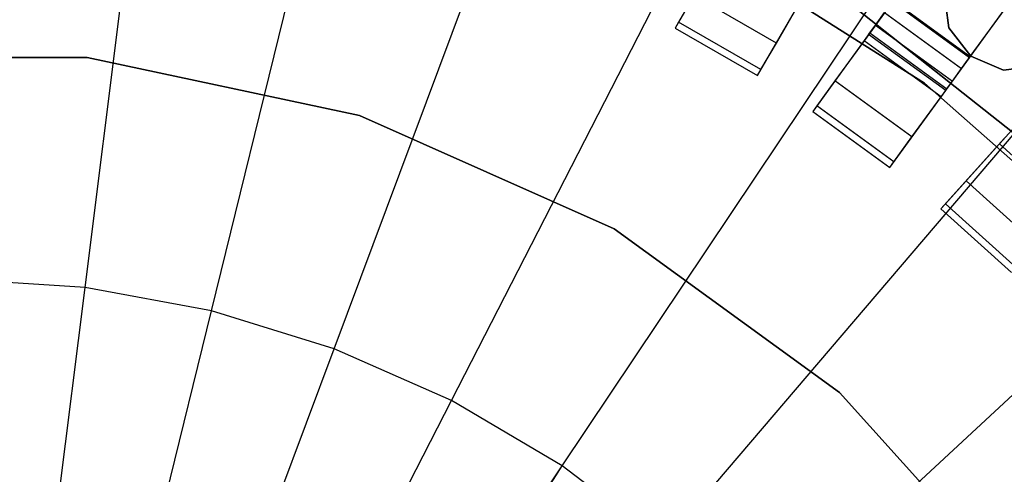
# Model space of a CAD drawing. Extents: x 0.4 to 55.5, y 0.4 to 55.5.
# Tile 84 of 103: x 28.036 to 29.588, y 29.355 to 30.071. Entities that reach past the tile are written whole.
import ezdxf

# ---------------------------------------------------------------- set-up
doc = ezdxf.new("R2010")
doc.units = 0
doc.header["$LTSCALE"] = 2.54
doc.layers.get('0').update_dxf_attribs({"color": 13, "linetype": 'CONTINUOUS'})

# ---------------------------------------------------------------- blocks, each defined once
blk = doc.blocks.new('M_STL')
at = {"color": 0}
for p, q in [((28.1394, 29.6489, 199.0052), (28.2891, 30.8432, 199.1905)), ((28.1394, 29.6489, 199.0052), (28.2891, 30.8432, 199.1905)), ((29.5329, 30.0113, 31.52), (30.1144, 30.8116, 31.4843)), ((29.5329, 30.0113, 31.52), (30.1144, 30.8116, 31.4843)), ((28.3383, 29.6122, 199.0052), (28.6257, 30.7809, 199.1905)), ((28.3383, 29.6122, 199.0052), (28.6257, 30.7809, 199.1905)), ((29.5343, 30.0131, 31.67), (30.0935, 30.7828, 31.6364)), ((29.5343, 30.0131, 31.67), (30.0935, 30.7828, 31.6364)), ((28.5316, 29.5525, 199.0052), (28.9527, 30.68, 199.1905)), ((28.5316, 29.5525, 199.0052), (28.9527, 30.68, 199.1905)), ((28.7167, 29.4708, 199.0052), (29.2658, 30.5418, 199.1905)), ((28.7167, 29.4708, 199.0052), (29.2658, 30.5418, 199.1905)), ((28.891, 29.3682, 199.0052), (29.5608, 30.3682, 199.1905)), ((28.891, 29.3682, 199.0052), (29.5608, 30.3682, 199.1905)), ((29.1441, 30.1879, 32.0291), (29.0691, 30.058, 32.0291)), ((29.1441, 30.1879, 32.0291), (29.0691, 30.058, 32.0291)), ((29.1134, 30.1918, 4.3696), (29.462, 29.9714, 4.3696)), ((29.462, 29.9714, 3.3696), (29.1134, 30.1918, 3.3696)), ((29.1134, 30.1918, 4.3696), (29.462, 29.9714, 4.3696)), ((29.462, 29.9714, 3.3696), (29.1134, 30.1918, 3.3696)), ((29.0522, 29.2461, 199.0052), (29.8336, 30.1616, 199.1905)), ((29.0522, 29.2461, 199.0052), (29.8336, 30.1616, 199.1905)), ((29.0987, 30.1094, 31.5878), (29.0745, 30.0675, 31.6689)), ((29.0987, 30.1094, 31.5878), (29.0745, 30.0675, 31.6689)), ((29.2286, 30.0344, 31.5878), (29.0987, 30.1094, 31.5878)), ((29.2286, 30.0344, 31.5878), (29.0987, 30.1094, 31.5878)), ((29.199, 29.983, 32.0291), (29.274, 30.1129, 32.0291)), ((29.199, 29.983, 32.0291), (29.274, 30.1129, 32.0291)), ((29.3219, 30.1146, 10.5551), (29.7344, 29.7881, 10.5551)), ((29.7344, 29.7881, 2.0551), (29.3219, 30.1146, 2.0551)), ((29.7344, 29.7881, 2.0551), (29.3219, 30.1146, 2.0551)), ((29.3219, 30.1146, 10.5551), (29.7344, 29.7881, 10.5551)), ((29.4929, 30.114, 32.0291), (29.5007, 30.0583, 32.0291)), ((29.5007, 30.0583, 31.8291), (29.4929, 30.114, 31.8291)), ((29.5007, 30.0583, 31.8291), (29.4929, 30.114, 31.8291)), ((29.4929, 30.114, 32.0291), (29.5007, 30.0583, 32.0291)), ((29.2286, 30.0344, 31.5878), (29.2678, 30.1023, 31.535)), ((29.2286, 30.0344, 31.5878), (29.2678, 30.1023, 31.535)), ((29.4116, 30.0995, 31.52), (29.3669, 30.0379, 31.535)), ((29.4116, 30.0995, 31.52), (29.3669, 30.0379, 31.535)), ((29.5329, 30.0113, 31.52), (29.4116, 30.0995, 31.52)), ((29.5329, 30.0113, 31.52), (29.4116, 30.0995, 31.52)), ((29.4129, 30.1013, 31.67), (29.5343, 30.0131, 31.67)), ((29.4129, 30.1013, 31.67), (29.5343, 30.0131, 31.67)), ((29.3849, 30.0627, 31.6909), (29.3991, 30.0823, 31.6746)), ((29.3849, 30.0627, 31.6909), (29.3991, 30.0823, 31.6746)), ((29.3991, 30.0823, 31.6746), (29.5204, 29.9941, 31.6746)), ((29.3991, 30.0823, 31.6746), (29.5204, 29.9941, 31.6746)), ((29.0745, 30.0675, 31.6689), (29.0691, 30.0581, 31.7441)), ((29.0745, 30.0675, 31.6689), (29.0691, 30.0581, 31.7441)), ((29.0691, 30.0581, 31.7441), (29.199, 29.9831, 31.7441)), ((29.0691, 30.0581, 31.7441), (29.0691, 30.058, 32.0291)), ((29.0691, 30.0581, 31.7441), (29.0691, 30.058, 32.0291)), ((29.0691, 30.0581, 31.7441), (29.199, 29.9831, 31.7441)), ((29.0691, 30.058, 32.0291), (29.199, 29.983, 32.0291)), ((29.0691, 30.058, 32.0291), (29.199, 29.983, 32.0291)), ((29.2044, 29.9925, 31.6689), (29.0745, 30.0675, 31.6689)), ((29.2044, 29.9925, 31.6689), (29.0745, 30.0675, 31.6689)), ((29.3761, 30.0506, 31.716), (29.3849, 30.0627, 31.6909)), ((29.3761, 30.0506, 31.716), (29.3849, 30.0627, 31.6909)), ((29.3849, 30.0627, 31.6909), (29.5062, 29.9745, 31.6909)), ((29.3849, 30.0627, 31.6909), (29.5062, 29.9745, 31.6909)), ((29.5007, 30.0583, 32.0291), (29.5007, 30.0583, 31.8291)), ((29.5007, 30.0583, 32.0291), (29.5007, 30.0583, 31.8291)), ((29.5007, 30.0583, 32.0291), (29.535, 30.0137, 32.0291)), ((29.535, 30.0137, 31.8291), (29.5007, 30.0583, 31.8291)), ((29.535, 30.0137, 31.8291), (29.5007, 30.0583, 31.8291)), ((29.5007, 30.0583, 32.0291), (29.535, 30.0137, 32.0291)), ((29.3741, 30.0479, 32.0291), (29.286, 29.9265, 32.0291)), ((29.3741, 30.0479, 32.0291), (29.286, 29.9265, 32.0291)), ((29.3741, 30.0479, 31.7412), (29.3761, 30.0506, 31.716)), ((29.3741, 30.0479, 31.7412), (29.3761, 30.0506, 31.716)), ((29.4955, 29.9597, 32.0291), (29.3741, 30.0479, 32.0291)), ((29.3741, 30.0479, 32.0291), (29.3741, 30.0479, 31.7412)), ((29.4955, 29.9597, 32.0291), (29.3741, 30.0479, 32.0291)), ((29.4955, 29.9597, 31.7412), (29.3741, 30.0479, 31.7412)), ((29.3741, 30.0479, 32.0291), (29.3741, 30.0479, 31.7412)), ((29.4955, 29.9597, 31.7412), (29.3741, 30.0479, 31.7412)), ((29.3761, 30.0506, 31.716), (29.4974, 29.9624, 31.716)), ((29.3761, 30.0506, 31.716), (29.4974, 29.9624, 31.716)), ((29.2044, 29.9925, 31.6689), (29.2286, 30.0344, 31.5878)), ((29.2044, 29.9925, 31.6689), (29.2286, 30.0344, 31.5878)), ((29.3669, 30.0379, 31.535), (29.3208, 29.9746, 31.5878)), ((29.3669, 30.0379, 31.535), (29.3208, 29.9746, 31.5878)), ((29.4882, 29.9498, 31.535), (29.3669, 30.0379, 31.535)), ((29.4882, 29.9498, 31.535), (29.3669, 30.0379, 31.535)), ((27.7035, 30.0115, 10.7551), (28.1425, 30.0115, 10.7551)), ((28.1425, 30.0115, 10.5551), (27.7035, 30.0115, 10.5551)), ((28.1425, 30.0115, 10.5551), (27.7035, 30.0115, 10.5551)), ((27.7035, 30.0115, 10.7551), (28.1425, 30.0115, 10.7551)), ((28.1425, 30.0115, 10.7551), (28.5719, 29.9202, 10.7551)), ((28.5719, 29.9202, 10.5551), (28.1425, 30.0115, 10.5551)), ((28.1425, 30.0115, 10.5551), (28.1425, 30.0115, 10.7551)), ((28.1425, 30.0115, 10.5551), (28.1425, 30.0115, 10.7551)), ((28.5719, 29.9202, 10.5551), (28.1425, 30.0115, 10.5551)), ((28.1425, 30.0115, 10.7551), (28.5719, 29.9202, 10.7551)), ((29.4882, 29.9498, 31.535), (29.5329, 30.0113, 31.52)), ((29.4882, 29.9498, 31.535), (29.5329, 30.0113, 31.52)), ((29.5204, 29.9941, 31.6746), (29.5343, 30.0131, 31.67)), ((29.5204, 29.9941, 31.6746), (29.5343, 30.0131, 31.67)), ((29.535, 30.0137, 32.0291), (29.535, 30.0137, 31.8291)), ((29.535, 30.0137, 32.0291), (29.535, 30.0137, 31.8291)), ((29.535, 30.0137, 32.0291), (29.5868, 29.9919, 32.0291)), ((29.5868, 29.9919, 31.8291), (29.535, 30.0137, 31.8291)), ((29.5868, 29.9919, 31.8291), (29.535, 30.0137, 31.8291)), ((29.535, 30.0137, 32.0291), (29.5868, 29.9919, 32.0291)), ((29.5868, 29.9919, 32.0291), (29.6426, 29.9986, 32.0291)), ((29.6426, 29.9986, 31.8291), (29.5868, 29.9919, 31.8291)), ((29.6426, 29.9986, 31.8291), (29.5868, 29.9919, 31.8291)), ((29.5868, 29.9919, 32.0291), (29.6426, 29.9986, 32.0291)), ((29.199, 29.9831, 31.7441), (29.2044, 29.9925, 31.6689)), ((29.199, 29.9831, 31.7441), (29.2044, 29.9925, 31.6689)), ((29.199, 29.983, 32.0291), (29.199, 29.9831, 31.7441)), ((29.199, 29.983, 32.0291), (29.199, 29.9831, 31.7441)), ((29.5062, 29.9745, 31.6909), (29.5204, 29.9941, 31.6746)), ((29.5062, 29.9745, 31.6909), (29.5204, 29.9941, 31.6746)), ((29.5868, 29.9919, 32.0291), (29.5868, 29.9919, 31.8291)), ((29.5868, 29.9919, 32.0291), (29.5868, 29.9919, 31.8291)), ((29.3208, 29.9746, 31.5878), (29.2923, 29.9353, 31.6689)), ((29.3208, 29.9746, 31.5878), (29.2923, 29.9353, 31.6689)), ((29.4422, 29.8864, 31.5878), (29.3208, 29.9746, 31.5878)), ((29.4422, 29.8864, 31.5878), (29.3208, 29.9746, 31.5878)), ((29.462, 29.9714, 4.3696), (29.462, 29.9714, 3.3696)), ((29.462, 29.9714, 4.3696), (29.7707, 29.6979, 4.3696)), ((29.7707, 29.6979, 3.3696), (29.462, 29.9714, 3.3696)), ((29.462, 29.9714, 4.3696), (29.462, 29.9714, 3.3696)), ((29.462, 29.9714, 4.3696), (29.7707, 29.6979, 4.3696)), ((29.7707, 29.6979, 3.3696), (29.462, 29.9714, 3.3696)), ((29.4974, 29.9624, 31.716), (29.5062, 29.9745, 31.6909)), ((29.4974, 29.9624, 31.716), (29.5062, 29.9745, 31.6909)), ((29.4073, 29.8384, 32.0291), (29.4955, 29.9597, 32.0291)), ((29.4073, 29.8384, 32.0291), (29.4955, 29.9597, 32.0291)), ((29.4422, 29.8864, 31.5878), (29.4882, 29.9498, 31.535)), ((29.4422, 29.8864, 31.5878), (29.4882, 29.9498, 31.535)), ((29.4955, 29.9597, 31.7412), (29.4974, 29.9624, 31.716)), ((29.4955, 29.9597, 31.7412), (29.4974, 29.9624, 31.716)), ((29.4955, 29.9597, 32.0291), (29.4955, 29.9597, 31.7412)), ((29.4955, 29.9597, 32.0291), (29.4955, 29.9597, 31.7412)), ((29.2923, 29.9353, 31.6689), (29.286, 29.9266, 31.7441)), ((29.2923, 29.9353, 31.6689), (29.286, 29.9266, 31.7441)), ((29.4137, 29.8472, 31.6689), (29.2923, 29.9353, 31.6689)), ((29.4137, 29.8472, 31.6689), (29.2923, 29.9353, 31.6689)), ((28.5719, 29.9202, 10.7551), (28.973, 29.7417, 10.7551)), ((28.973, 29.7417, 10.5551), (28.5719, 29.9202, 10.5551)), ((28.5719, 29.9202, 10.5551), (28.5719, 29.9202, 10.7551)), ((28.5719, 29.9202, 10.5551), (28.5719, 29.9202, 10.7551)), ((28.973, 29.7417, 10.5551), (28.5719, 29.9202, 10.5551)), ((28.5719, 29.9202, 10.7551), (28.973, 29.7417, 10.7551)), ((29.1982, 29.1061, 199.0052), (30.0805, 29.9246, 199.1905)), ((29.1982, 29.1061, 199.0052), (30.0805, 29.9246, 199.1905)), ((29.286, 29.9266, 31.7441), (29.4073, 29.8384, 31.7441)), ((29.286, 29.9266, 31.7441), (29.286, 29.9265, 32.0291)), ((29.286, 29.9266, 31.7441), (29.286, 29.9265, 32.0291)), ((29.286, 29.9266, 31.7441), (29.4073, 29.8384, 31.7441)), ((29.286, 29.9265, 32.0291), (29.4073, 29.8384, 32.0291)), ((29.286, 29.9265, 32.0291), (29.4073, 29.8384, 32.0291)), ((29.6309, 29.932, 31.52), (29.5801, 29.8754, 31.535)), ((29.6309, 29.932, 31.52), (29.5801, 29.8754, 31.535)), ((29.4137, 29.8472, 31.6689), (29.4422, 29.8864, 31.5878)), ((29.4137, 29.8472, 31.6689), (29.4422, 29.8864, 31.5878)), ((29.5883, 29.8846, 32.0291), (29.4879, 29.7731, 32.0291)), ((29.5883, 29.8846, 32.0291), (29.4879, 29.7731, 32.0291)), ((29.5801, 29.8754, 31.535), (29.5276, 29.8172, 31.5878)), ((29.5801, 29.8754, 31.535), (29.5276, 29.8172, 31.5878)), ((29.6915, 29.7751, 31.535), (29.5801, 29.8754, 31.535)), ((29.6915, 29.7751, 31.535), (29.5801, 29.8754, 31.535)), ((29.4073, 29.8384, 31.7441), (29.4137, 29.8472, 31.6689)), ((29.4073, 29.8384, 31.7441), (29.4137, 29.8472, 31.6689)), ((29.4073, 29.8384, 32.0291), (29.4073, 29.8384, 31.7441)), ((29.4073, 29.8384, 32.0291), (29.4073, 29.8384, 31.7441)), ((29.5276, 29.8172, 31.5878), (29.4952, 29.7812, 31.6689)), ((29.5276, 29.8172, 31.5878), (29.4952, 29.7812, 31.6689)), ((29.6391, 29.7168, 31.5878), (29.5276, 29.8172, 31.5878)), ((29.6391, 29.7168, 31.5878), (29.5276, 29.8172, 31.5878)), ((29.4952, 29.7812, 31.6689), (29.4879, 29.7731, 31.7441)), ((29.4952, 29.7812, 31.6689), (29.4879, 29.7731, 31.7441)), ((29.6067, 29.6808, 31.6689), (29.4952, 29.7812, 31.6689)), ((29.6067, 29.6808, 31.6689), (29.4952, 29.7812, 31.6689)), ((29.4879, 29.7731, 32.0291), (29.5994, 29.6727, 32.0291)), ((29.4879, 29.7731, 31.7441), (29.5994, 29.6728, 31.7441)), ((29.4879, 29.7731, 32.0291), (29.5994, 29.6727, 32.0291)), ((29.4879, 29.7731, 31.7441), (29.4879, 29.7731, 32.0291)), ((29.4879, 29.7731, 31.7441), (29.4879, 29.7731, 32.0291)), ((29.4879, 29.7731, 31.7441), (29.5994, 29.6728, 31.7441)), ((28.973, 29.7417, 10.7551), (29.3282, 29.4836, 10.7551)), ((29.3282, 29.4836, 10.5551), (28.973, 29.7417, 10.5551)), ((28.973, 29.7417, 10.5551), (28.973, 29.7417, 10.7551)), ((28.973, 29.7417, 10.5551), (28.973, 29.7417, 10.7551)), ((29.3282, 29.4836, 10.5551), (28.973, 29.7417, 10.5551)), ((28.973, 29.7417, 10.7551), (29.3282, 29.4836, 10.7551)), ((28.1394, 29.6489, 199.0052), (27.9376, 29.6624, 199.0052)), ((28.1394, 29.6489, 199.0052), (27.9376, 29.6624, 199.0052)), ((27.9883, 28.4439, 198.9156), (28.1394, 29.6489, 199.0052)), ((27.9883, 28.4439, 198.9156), (28.1394, 29.6489, 199.0052)), ((28.3383, 29.6122, 199.0052), (28.1394, 29.6489, 199.0052)), ((28.3383, 29.6122, 199.0052), (28.1394, 29.6489, 199.0052)), ((28.0483, 28.4328, 198.9156), (28.3383, 29.6122, 199.0052)), ((28.0483, 28.4328, 198.9156), (28.3383, 29.6122, 199.0052)), ((28.5316, 29.5525, 199.0052), (28.3383, 29.6122, 199.0052)), ((28.5316, 29.5525, 199.0052), (28.3383, 29.6122, 199.0052)), ((28.1067, 28.4148, 198.9156), (28.5316, 29.5525, 199.0052)), ((28.1067, 28.4148, 198.9156), (28.5316, 29.5525, 199.0052)), ((28.7167, 29.4708, 199.0052), (28.5316, 29.5525, 199.0052)), ((28.7167, 29.4708, 199.0052), (28.5316, 29.5525, 199.0052)), ((29.3282, 29.4836, 10.7551), (29.6219, 29.1574, 10.7551)), ((29.6219, 29.1574, 10.5551), (29.3282, 29.4836, 10.5551)), ((29.3282, 29.4836, 10.5551), (29.3282, 29.4836, 10.7551)), ((29.3282, 29.4836, 10.5551), (29.3282, 29.4836, 10.7551)), ((29.6219, 29.1574, 10.5551), (29.3282, 29.4836, 10.5551)), ((29.3282, 29.4836, 10.7551), (29.6219, 29.1574, 10.7551)), ((28.1625, 28.3902, 198.9156), (28.7167, 29.4708, 199.0052)), ((28.1625, 28.3902, 198.9156), (28.7167, 29.4708, 199.0052)), ((28.891, 29.3682, 199.0052), (28.7167, 29.4708, 199.0052)), ((28.891, 29.3682, 199.0052), (28.7167, 29.4708, 199.0052)), ((28.2152, 28.3592, 198.9156), (28.891, 29.3682, 199.0052)), ((28.2152, 28.3592, 198.9156), (28.891, 29.3682, 199.0052)), ((28.24, 28.3415, 198.9156), (28.891, 29.3682, 199.0052)), ((28.24, 28.3415, 198.9156), (28.891, 29.3682, 199.0052)), ((29.0522, 29.2461, 199.0052), (28.891, 29.3682, 199.0052)), ((29.0522, 29.2461, 199.0052), (28.891, 29.3682, 199.0052))]:
    blk.add_line(p, q, dxfattribs=at)

msp = doc.modelspace()

# ---------------------------------------------------------------- block references
at = {"color": 0}
msp.add_blockref('M_STL', (0, 0), dxfattribs=at)

doc.saveas('drawing.dxf')
